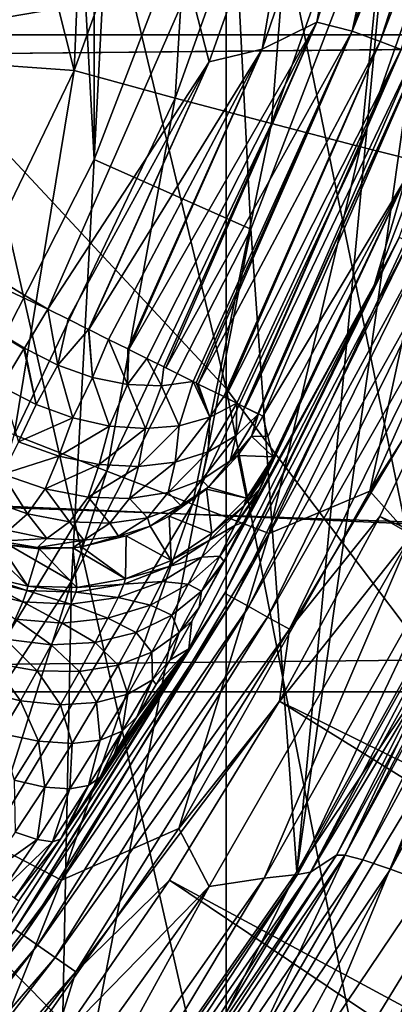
# Model space of a CAD drawing. Header units: metres. Extents: x -22 to 72, y -222 to 22.
# Tile 106 of 256: x 9.38 to 10.47, y -6.73 to -3.86. Entities that reach past the tile are written whole.
import ezdxf

# ---------------------------------------------------------------- set-up
doc = ezdxf.new("R2010")
doc.units = ezdxf.units.M
doc.layers.add('solid_509499_SW0002', color=7, linetype='CONTINUOUS')

msp = doc.modelspace()

# ---------------------------------------------------------------- linework, layer by layer
at = {"layer": 'solid_509499_SW0002'}
for points in [[(9.386215, -0.508855, 158.443756), (9.592259, 4.270661, 158.443756), (9.592259, -4.270661, 158.443756)], [(9.592259, -4.270661, 158.443756), (9.592259, 4.270661, 158.443756), (9.986102, 3.244651, 158.443756)], [(9.592259, -4.270661, 158.443756), (9.986102, 3.244651, 158.443756), (9.986102, -3.244651, 158.443756)], [(9.386215, -0.508855, 158.443756), (9.592259, -4.270661, 158.443756), (9.093266, -5.25, 158.443756)], [(9.276181, -1.520679, 158.443756), (9.386215, -0.508855, 158.443756), (9.093266, -5.25, 158.443756)], [(22.158175, -3.907085), (-22.158175, -3.907085), (-22.414381, -1.961005)], [(22.414381, -1.961005), (22.158175, -3.907085), (-22.414381, -1.961005)], [(8.522372, -1.982844, 103), (9.836749, -1.982844, 103), (8.735991, -4.93718, 103)], [(8.735991, -4.93718, 103), (9.836749, -1.982844, 103), (8.984698, -4.46861, 103)], [(8.984698, -4.46861, 103), (9.836749, -1.982844, 103), (9.208079, -3.988051, 103)], [(9.208079, -3.988051, 103), (9.836749, -1.982844, 103), (9.405425, -3.497321, 103)], [(9.977635, -4.938154, 271.80304), (9.977635, -2.796787, 268.796387), (9.276126, -2.008877, 269.319733)], [(9.276126, -4.185987, 272.376556), (9.977635, -4.938154, 271.80304), (9.276126, -2.008877, 269.319733)], [(10.759605, -2.28711, 120.443748), (10.773621, -5.284797, 120.443748), (10.183717, -6.34759, 120.443748)], [(10.461612, -3.399212, 120.443748), (10.759605, -2.28711, 120.443748), (10.183717, -6.34759, 120.443748)], [(19.777647, -3.855799, 0.034086), (-20.001255, -2.443819, 0.034086), (-19.695524, -4.255446, 0.034086)], [(10.583055, -5.741378, 271.190582), (10.583055, -3.638181, 268.237518), (9.977635, -2.796787, 268.796387)], [(9.977635, -4.938154, 271.80304), (10.583055, -5.741378, 271.190582), (9.977635, -2.796787, 268.796387)], [(10.578361, -2.822255, 111.808891), (10.241661, -3.869781, 111.808891), (10.344801, -3.895893, 111.894188)], [(10.391912, -3.042596, 111.745613), (10.241661, -3.869781, 111.808891), (10.578361, -2.822255, 111.808891)], [(10.578361, -2.822255, 111.808891), (10.344801, -3.895893, 111.894188), (10.686682, -2.826256, 111.894188)], [(10.771034, -2.848565, 111.998299), (10.686682, -2.826256, 111.894188), (10.344801, -3.895893, 111.894188)], [(10.426455, -3.926645, 111.998299), (10.771034, -2.848565, 111.998299), (10.344801, -3.895893, 111.894188)], [(10.834359, -2.865312, 112.117302), (10.771034, -2.848565, 111.998299), (10.426455, -3.926645, 111.998299)], [(10.487754, -3.94973, 112.117302), (10.834359, -2.865312, 112.117302), (10.426455, -3.926645, 111.998299)], [(9.534636, -4.011182, 103.024078), (9.405425, -3.497321, 103), (9.576198, -2.998284, 103)], [(9.893401, -3.019851, 103.024078), (9.534636, -4.011182, 103.024078), (9.576198, -2.998284, 103)], [(9.828764, -4.091322, 103.095833), (9.534636, -4.011182, 103.024078), (9.893401, -3.019851, 103.024078)], [(10.195166, -3.06629, 103.095833), (9.828764, -4.091322, 103.095833), (9.893401, -3.019851, 103.024078)], [(10.08236, -3.949081, 111.745613), (10.241661, -3.869781, 111.808891), (10.391912, -3.042596, 111.745613)], [(10.08236, -3.949081, 111.745613), (10.391912, -3.042596, 111.745613), (10.214479, -3.179907, 111.706749)], [(10.109021, -4.16601, 103.213539), (9.828764, -4.091322, 103.095833), (10.195166, -3.06629, 103.095833)], [(10.482542, -3.10874, 103.213539), (10.109021, -4.16601, 103.213539), (10.195166, -3.06629, 103.095833)], [(10.368626, -4.23354, 103.374344), (10.109021, -4.16601, 103.213539), (10.482542, -3.10874, 103.213539)], [(10.748589, -3.146281, 103.374344), (10.368626, -4.23354, 103.374344), (10.482542, -3.10874, 103.213539)], [(10.748589, -3.146281, 103.374344), (10.601302, -4.292372, 103.574371), (10.368626, -4.23354, 103.374344)], [(9.927684, -3.986036, 111.706749), (10.214479, -3.179907, 111.706749), (9.870275, -3.764355, 111.693748)], [(10.08236, -3.949081, 111.745613), (10.214479, -3.179907, 111.706749), (9.927684, -3.986036, 111.706749)], [(9.592257, -4.270667, 143.443756), (9.986106, -3.244641, 143.443756), (10.049041, -4.474012, 142.577728)], [(9.986102, -3.244651, 158.443756), (9.986106, -3.244641, 143.443756), (9.592257, -4.270667, 143.443756)], [(9.592259, -4.270661, 158.443756), (9.986102, -3.244651, 158.443756), (9.592257, -4.270667, 143.443756)], [(9.986106, -3.244641, 143.443756), (10.461637, -3.399138, 142.577728), (10.049041, -4.474012, 142.577728)], [(10.049007, -4.474086, 120.443748), (10.461612, -3.399212, 120.443748), (10.183717, -6.34759, 120.443748)], [(10.049041, -4.474012, 142.577728), (10.461612, -3.399212, 120.443748), (10.049007, -4.474086, 120.443748)], [(10.049041, -4.474012, 142.577728), (10.461637, -3.399138, 142.577728), (10.461612, -3.399212, 120.443748)], [(9.870275, -3.764355, 111.693748), (8.574806, -3.469177, 111.693748), (8.327033, -4.027781, 111.693748)], [(9.534636, -4.011182, 103.024078), (9.208079, -3.988051, 103), (9.405425, -3.497321, 103)], [(10.409636, -4.634668, 119.893799), (10.837065, -3.521176, 119.893799), (10.500563, -4.324944, 117.693748)], [(10.481866, -4.498123, 119.970947), (10.837065, -3.521176, 119.893799), (10.409636, -4.634668, 119.893799)], [(9.870275, -3.764355, 111.693748), (8.327033, -4.027781, 111.693748), (9.457183, -4.706844, 111.693748)], [(9.927684, -3.986036, 111.706749), (9.870275, -3.764355, 111.693748), (9.457183, -4.706844, 111.693748)], [(19.777647, -3.855799, 0.034086), (-19.695524, -4.255446, 0.034086), (19.344248, -5.641149, 0.034086)], [(9.693913, -4.824661, 111.745621), (10.241661, -3.869781, 111.808891), (10.08236, -3.949081, 111.745613)], [(9.746032, -4.850602, 111.772545), (10.241661, -3.869781, 111.808891), (9.693913, -4.824661, 111.745621)], [(9.79574, -4.875344, 111.804695), (10.241661, -3.869781, 111.808891), (9.746032, -4.850602, 111.772545)], [(9.79574, -4.875344, 111.804695), (9.801471, -4.878191, 111.808853), (10.241661, -3.869781, 111.808891)], [(10.241661, -3.869781, 111.808891), (9.801471, -4.878191, 111.808853), (10.344801, -3.895893, 111.894188)], [(9.801471, -4.878191, 111.808853), (9.88126, -4.917916, 111.87838), (10.344801, -3.895893, 111.894188)], [(9.88126, -4.917916, 111.87838), (9.889981, -4.922248, 111.887505), (10.344801, -3.895893, 111.894188)], [(9.889981, -4.922248, 111.887505), (9.896099, -4.925286, 111.894119), (10.344801, -3.895893, 111.894188)], [(10.426455, -3.926645, 111.998299), (10.344801, -3.895893, 111.894188), (9.896099, -4.925286, 111.894119)], [(21.73333, -5.823431), (-21.73333, -5.823431), (-22.158175, -3.907085)], [(22.158175, -3.907085), (21.73333, -5.823431), (-22.158175, -3.907085)], [(9.97005, -4.962099, 111.991493), (10.426455, -3.926645, 111.998299), (9.896099, -4.925286, 111.894119)], [(9.97005, -4.962099, 111.991493), (9.974259, -4.964185, 111.998268), (10.426455, -3.926645, 111.998299)], [(10.487754, -3.94973, 112.117302), (10.426455, -3.926645, 111.998299), (9.974259, -4.964185, 111.998268)], [(10.08236, -3.949081, 111.745613), (9.927684, -3.986036, 111.706749), (9.577381, -4.766667, 111.706749)], [(10.08236, -3.949081, 111.745613), (9.577381, -4.766667, 111.706749), (9.634765, -4.795227, 111.722443)], [(9.690409, -4.822921, 111.744034), (10.08236, -3.949081, 111.745613), (9.634765, -4.795227, 111.722443)], [(9.690409, -4.822921, 111.744034), (9.693913, -4.824661, 111.745621), (10.08236, -3.949081, 111.745613)], [(10.008451, -4.9812, 112.060837), (10.487754, -3.94973, 112.117302), (9.974259, -4.964185, 111.998268)], [(10.008451, -4.9812, 112.060837), (10.031181, -4.992524, 112.112839), (10.487754, -3.94973, 112.117302)], [(10.031181, -4.992524, 112.112839), (10.032924, -4.993384, 112.117317), (10.487754, -3.94973, 112.117302)], [(10.526389, -3.96428, 112.246719), (10.487754, -3.94973, 112.117302), (10.032924, -4.993384, 112.117317)], [(10.06988, -5.011782, 112.246735), (10.551212, -3.942264, 112.381531), (10.526389, -3.96428, 112.246719)], [(10.071163, -5.012414, 112.253555), (10.551212, -3.942264, 112.381531), (10.06988, -5.011782, 112.246735)], [(10.071163, -5.012414, 112.253555), (10.083761, -5.018693, 112.381531), (10.551212, -3.942264, 112.381531)], [(10.551212, -3.942264, 112.381531), (10.083761, -5.018693, 112.381531), (10.500563, -4.324944, 117.693748)], [(9.534636, -4.011182, 103.024078), (9.076832, -4.960848, 103.024078), (9.208079, -3.988051, 103)], [(9.51679, -4.736511, 111.696922), (9.927684, -3.986036, 111.706749), (9.457183, -4.706844, 111.693748)], [(9.51679, -4.736511, 111.696922), (9.575948, -4.765954, 111.706436), (9.927684, -3.986036, 111.706749)], [(9.575948, -4.765954, 111.706436), (9.577381, -4.766667, 111.706749), (9.927684, -3.986036, 111.706749)], [(10.06988, -5.011782, 112.246735), (10.526389, -3.96428, 112.246719), (10.032924, -4.993384, 112.117317)], [(9.35961, -5.073583, 103.095833), (9.076832, -4.960848, 103.024078), (9.534636, -4.011182, 103.024078)], [(9.828764, -4.091322, 103.095833), (9.35961, -5.073583, 103.095833), (9.534636, -4.011182, 103.024078)], [(9.457183, -4.706844, 111.693748), (8.327033, -4.027781, 111.693748), (8.267086, -4.149433, 111.706924)], [(9.629179, -5.179465, 103.213539), (9.35961, -5.073583, 103.095833), (9.828764, -4.091322, 103.095833)], [(10.109021, -4.16601, 103.213539), (9.629179, -5.179465, 103.213539), (9.828764, -4.091322, 103.095833)], [(9.38903, -4.82027, 111.706375), (9.457183, -4.706844, 111.693748), (8.267086, -4.149433, 111.706924)], [(9.387619, -4.822618, 111.706902), (9.38903, -4.82027, 111.706375), (8.267086, -4.149433, 111.706924)], [(9.321801, -4.932157, 111.74498), (9.387619, -4.822618, 111.706902), (8.267086, -4.149433, 111.706924)], [(9.977635, -7.270728, 274.66391), (9.977635, -4.938154, 271.80304), (9.276126, -4.185987, 272.376556)], [(9.276126, -6.557496, 275.285187), (9.977635, -7.270728, 274.66391), (9.276126, -4.185987, 272.376556)], [(9.879007, -5.276026, 103.374344), (9.629179, -5.179465, 103.213539), (10.109021, -4.16601, 103.213539)], [(10.368626, -4.23354, 103.374344), (9.879007, -5.276026, 103.374344), (10.109021, -4.16601, 103.213539)], [(10.601302, -4.292372, 103.574371), (10.85491, -4.205672, 103.8088), (10.396043, -5.238228, 103.8088)], [(10.996973, -4.29585, 104.071968), (10.396043, -5.238228, 103.8088), (10.85491, -4.205672, 103.8088)], [(10.368626, -4.23354, 103.374344), (10.103047, -5.361016, 103.574371), (9.879007, -5.276026, 103.374344)], [(10.368626, -4.23354, 103.374344), (10.601302, -4.292372, 103.574371), (10.103047, -5.361016, 103.574371)], [(19.344248, -5.641149, 0.034086), (-19.695524, -4.255446, 0.034086), (-19.226065, -6.031656, 0.034086)], [(9.592259, -4.270661, 158.443756), (9.592257, -4.270667, 143.443756), (9.093266, -5.25, 143.443756)], [(9.093266, -5.25, 158.443756), (9.592259, -4.270661, 158.443756), (9.093266, -5.25, 143.443756)], [(9.093266, -5.25, 143.443756), (9.592257, -4.270667, 143.443756), (9.52629, -5.499981, 142.577728)], [(9.592257, -4.270667, 143.443756), (10.049041, -4.474012, 142.577728), (9.52629, -5.499981, 142.577728)], [(10.103047, -5.361016, 103.574371), (10.601302, -4.292372, 103.574371), (10.396043, -5.238228, 103.8088)], [(10.514441, -5.369755, 104.071968), (10.396043, -5.238228, 103.8088), (10.996973, -4.29585, 104.071968)], [(10.066971, -5.249677, 117.532433), (10.028742, -5.328349, 117.693748), (10.500563, -4.324944, 117.693748)], [(10.409636, -4.634668, 119.893799), (10.500563, -4.324944, 117.693748), (10.028742, -5.328349, 117.693748)], [(10.077017, -5.228297, 117.477776), (10.066971, -5.249677, 117.532433), (10.500563, -4.324944, 117.693748)], [(10.094179, -5.190617, 117.360672), (10.077017, -5.228297, 117.477776), (10.500563, -4.324944, 117.693748)], [(10.083761, -5.018693, 112.381531), (10.099006, -5.078115, 114.685646), (10.500563, -4.324944, 117.693748)], [(10.105698, -5.163743, 117.245636), (10.094179, -5.190617, 117.360672), (10.500563, -4.324944, 117.693748)], [(10.099006, -5.078115, 114.685646), (10.114202, -5.137836, 117.005966), (10.500563, -4.324944, 117.693748)], [(10.109869, -5.15318, 117.183418), (10.105698, -5.163743, 117.245636), (10.500563, -4.324944, 117.693748)], [(10.114202, -5.137836, 117.005966), (10.109869, -5.15318, 117.183418), (10.500563, -4.324944, 117.693748)], [(10.049007, -4.474086, 120.443748), (10.183717, -6.34759, 120.443748), (9.489309, -7.34527, 120.443748)], [(9.526299, -5.499966, 120.443748), (10.049007, -4.474086, 120.443748), (9.489309, -7.34527, 120.443748)], [(9.52629, -5.499981, 142.577728), (10.049041, -4.474012, 142.577728), (9.526299, -5.499966, 120.443748)], [(10.049041, -4.474012, 142.577728), (10.049007, -4.474086, 120.443748), (9.526299, -5.499966, 120.443748)], [(10.481866, -4.498123, 119.970947), (10.409636, -4.634668, 119.893799), (9.97302, -5.535477, 119.970947)], [(10.481866, -4.498123, 119.970947), (9.97302, -5.535477, 119.970947), (10.510531, -4.510424, 120.04287)], [(9.97302, -5.535477, 119.970947), (10.000293, -5.550615, 120.04287), (10.510531, -4.510424, 120.04287)], [(10.510531, -4.510424, 120.04287), (10.000293, -5.550615, 120.04287), (10.555341, -4.529654, 120.104256)], [(10.000293, -5.550615, 120.04287), (10.042927, -5.574279, 120.104256), (10.555341, -4.529654, 120.104256)], [(10.555341, -4.529654, 120.104256), (10.042927, -5.574279, 120.104256), (10.613234, -4.554497, 120.150909)], [(10.042927, -5.574279, 120.104256), (10.09801, -5.604853, 120.150909), (10.613234, -4.554497, 120.150909)], [(10.613234, -4.554497, 120.150909), (10.09801, -5.604853, 120.150909), (10.680258, -4.58326, 120.179649)], [(10.09801, -5.604853, 120.150909), (10.16178, -5.640248, 120.179649), (10.680258, -4.58326, 120.179649)], [(10.680258, -4.58326, 120.179649), (10.16178, -5.640248, 120.179649), (10.68844, -4.7588, 120.188515)], [(9.87711, -5.617168, 118.054146), (9.868155, -5.697382, 119.893799), (10.409636, -4.634668, 119.893799)], [(9.97302, -5.535477, 119.970947), (10.409636, -4.634668, 119.893799), (9.868155, -5.697382, 119.893799)], [(9.898911, -5.577337, 118.016953), (9.87711, -5.617168, 118.054146), (10.409636, -4.634668, 119.893799)], [(9.96273, -5.457732, 117.885094), (9.898911, -5.577337, 118.016953), (10.409636, -4.634668, 119.893799)], [(9.970839, -5.442183, 117.865295), (9.96273, -5.457732, 117.885094), (10.409636, -4.634668, 119.893799)], [(9.970839, -5.442183, 117.865295), (10.409636, -4.634668, 119.893799), (10.028742, -5.328349, 117.693748)], [(9.486557, -4.870399, 111.71376), (9.457183, -4.706844, 111.693748), (9.38903, -4.82027, 111.706375)], [(9.486557, -4.870399, 111.71376), (9.51679, -4.736511, 111.696922), (9.457183, -4.706844, 111.693748)], [(9.486557, -4.870399, 111.71376), (9.575948, -4.765954, 111.706436), (9.51679, -4.736511, 111.696922)], [(9.486557, -4.870399, 111.71376), (9.588099, -4.906301, 111.735664), (9.575948, -4.765954, 111.706436)], [(9.588099, -4.906301, 111.735664), (9.577381, -4.766667, 111.706749), (9.575948, -4.765954, 111.706436)], [(9.588099, -4.906301, 111.735664), (9.634765, -4.795227, 111.722443), (9.577381, -4.766667, 111.706749)], [(10.16178, -5.640248, 120.179649), (10.424736, -5.311668, 120.188515), (10.68844, -4.7588, 120.188515)], [(10.68844, -4.7588, 120.188515), (10.424736, -5.311668, 120.188515), (19.563604, -9.421335, 120.013718)], [(9.588099, -4.906301, 111.735664), (9.690044, -4.926697, 111.771301), (9.634765, -4.795227, 111.722443)], [(9.690044, -4.926697, 111.771301), (9.690409, -4.822921, 111.744034), (9.634765, -4.795227, 111.722443)], [(9.423933, -4.985125, 111.752304), (9.387619, -4.822618, 111.706902), (9.321801, -4.932157, 111.74498)], [(9.423933, -4.985125, 111.752304), (9.38903, -4.82027, 111.706375), (9.387619, -4.822618, 111.706902)], [(9.423933, -4.985125, 111.752304), (9.486557, -4.870399, 111.71376), (9.38903, -4.82027, 111.706375)], [(9.690044, -4.926697, 111.771301), (9.693913, -4.824661, 111.745621), (9.690409, -4.822921, 111.744034)], [(9.690044, -4.926697, 111.771301), (9.746032, -4.850602, 111.772545), (9.693913, -4.824661, 111.745621)], [(9.690044, -4.926697, 111.771301), (9.788773, -4.930863, 111.819412), (9.746032, -4.850602, 111.772545)], [(9.788773, -4.930863, 111.819412), (9.79574, -4.875344, 111.804695), (9.746032, -4.850602, 111.772545)], [(9.423933, -4.985125, 111.752304), (9.530238, -5.02407, 111.774048), (9.486557, -4.870399, 111.71376)], [(9.530238, -5.02407, 111.774048), (9.588099, -4.906301, 111.735664), (9.486557, -4.870399, 111.71376)], [(9.788773, -4.930863, 111.819412), (9.88126, -4.917916, 111.87838), (9.79574, -4.875344, 111.804695)], [(9.79574, -4.875344, 111.804695), (9.88126, -4.917916, 111.87838), (9.801471, -4.878191, 111.808853)], [(9.530238, -5.02407, 111.774048), (9.637341, -5.047755, 111.809525), (9.588099, -4.906301, 111.735664)], [(9.637341, -5.047755, 111.809525), (9.690044, -4.926697, 111.771301), (9.588099, -4.906301, 111.735664)], [(9.372171, -5.093527, 111.816475), (9.423933, -4.985125, 111.752304), (9.321801, -4.932157, 111.74498)], [(9.637341, -5.047755, 111.809525), (9.741839, -5.055428, 111.857597), (9.690044, -4.926697, 111.771301)], [(9.741839, -5.055428, 111.857597), (9.788773, -4.930863, 111.819412), (9.690044, -4.926697, 111.771301)], [(9.741839, -5.055428, 111.857597), (9.840418, -5.046845, 111.916748), (9.788773, -4.930863, 111.819412)], [(9.840418, -5.046845, 111.916748), (9.88126, -4.917916, 111.87838), (9.788773, -4.930863, 111.819412)], [(9.840418, -5.046845, 111.916748), (9.929945, -5.02228, 111.9851), (9.88126, -4.917916, 111.87838)], [(9.929945, -5.02228, 111.9851), (9.889981, -4.922248, 111.887505), (9.88126, -4.917916, 111.87838)], [(9.929945, -5.02228, 111.9851), (9.896099, -4.925286, 111.894119), (9.889981, -4.922248, 111.887505)], [(9.929945, -5.02228, 111.9851), (9.97005, -4.962099, 111.991493), (9.896099, -4.925286, 111.894119)], [(10.583055, -8.032373, 274.000458), (10.583055, -5.741378, 271.190582), (9.977635, -4.938154, 271.80304)], [(9.977635, -7.270728, 274.66391), (10.583055, -8.032373, 274.000458), (9.977635, -4.938154, 271.80304)], [(9.929945, -5.02228, 111.9851), (10.008451, -4.9812, 112.060837), (9.97005, -4.962099, 111.991493)], [(10.008451, -4.9812, 112.060837), (9.974259, -4.964185, 111.998268), (9.97005, -4.962099, 111.991493)], [(9.372171, -5.093527, 111.816475), (9.530238, -5.02407, 111.774048), (9.423933, -4.985125, 111.752304)], [(9.924419, -5.123139, 112.080078), (10.008451, -4.9812, 112.060837), (9.929945, -5.02228, 111.9851)], [(9.924419, -5.123139, 112.080078), (10.006262, -5.075554, 112.164482), (10.008451, -4.9812, 112.060837)], [(10.006262, -5.075554, 112.164482), (10.031181, -4.992524, 112.112839), (10.008451, -4.9812, 112.060837)], [(10.006262, -5.075554, 112.164482), (10.071163, -5.012414, 112.253555), (10.031181, -4.992524, 112.112839)], [(10.071163, -5.012414, 112.253555), (10.032924, -4.993384, 112.117317), (10.031181, -4.992524, 112.112839)], [(10.071163, -5.012414, 112.253555), (10.06988, -5.011782, 112.246735), (10.032924, -4.993384, 112.117317)], [(9.372171, -5.093527, 111.816475), (9.489271, -5.135473, 111.841255), (9.530238, -5.02407, 111.774048)], [(9.489271, -5.135473, 111.841255), (9.637341, -5.047755, 111.809525), (9.530238, -5.02407, 111.774048)], [(9.828344, -5.153654, 112.003113), (9.929945, -5.02228, 111.9851), (9.840418, -5.046845, 111.916748)], [(9.828344, -5.153654, 112.003113), (9.924419, -5.123139, 112.080078), (9.929945, -5.02228, 111.9851)], [(9.988923, -5.148842, 112.284714), (10.051167, -5.076982, 112.380341), (10.071163, -5.012414, 112.253555)], [(9.988923, -5.148842, 112.284714), (10.071163, -5.012414, 112.253555), (10.006262, -5.075554, 112.164482)], [(10.051167, -5.076982, 112.380341), (10.083761, -5.018693, 112.381531), (10.071163, -5.012414, 112.253555)], [(10.051167, -5.076982, 112.380341), (10.099006, -5.078115, 114.685646), (10.083761, -5.018693, 112.381531)], [(9.489271, -5.135473, 111.841255), (9.606993, -5.159928, 111.88163), (9.637341, -5.047755, 111.809525)], [(9.606993, -5.159928, 111.88163), (9.741839, -5.055428, 111.857597), (9.637341, -5.047755, 111.809525)], [(9.721318, -5.166058, 111.936195), (9.840418, -5.046845, 111.916748), (9.741839, -5.055428, 111.857597)], [(9.721318, -5.166058, 111.936195), (9.828344, -5.153654, 112.003113), (9.840418, -5.046845, 111.916748)], [(9.629179, -5.179465, 103.213539), (9.048062, -6.138445, 103.213539), (9.35961, -5.073583, 103.095833)], [(9.606993, -5.159928, 111.88163), (9.721318, -5.166058, 111.936195), (9.741839, -5.055428, 111.857597)], [(9.90673, -5.204484, 112.1931), (10.006262, -5.075554, 112.164482), (9.924419, -5.123139, 112.080078)], [(9.90673, -5.204484, 112.1931), (9.988923, -5.148842, 112.284714), (10.006262, -5.075554, 112.164482)], [(9.988923, -5.148842, 112.284714), (10.01177, -5.133718, 112.379219), (10.051167, -5.076982, 112.380341)], [(10.051167, -5.076982, 112.380341), (10.01177, -5.133718, 112.379219), (10.114202, -5.137836, 117.005966)], [(10.051167, -5.076982, 112.380341), (10.114202, -5.137836, 117.005966), (10.099006, -5.078115, 114.685646)], [(9.324995, -5.187875, 111.902695), (9.489271, -5.135473, 111.841255), (9.372171, -5.093527, 111.816475)], [(9.324995, -5.187875, 111.902695), (9.449883, -5.231343, 111.930237), (9.489271, -5.135473, 111.841255)], [(9.449883, -5.231343, 111.930237), (9.606993, -5.159928, 111.88163), (9.489271, -5.135473, 111.841255)], [(9.807819, -5.241562, 112.108917), (9.924419, -5.123139, 112.080078), (9.828344, -5.153654, 112.003113)], [(9.807819, -5.241562, 112.108917), (9.90673, -5.204484, 112.1931), (9.924419, -5.123139, 112.080078)], [(10.01177, -5.133718, 112.379219), (9.926049, -5.226365, 112.377548), (10.036487, -5.258303, 117.003555)], [(9.988923, -5.148842, 112.284714), (9.926049, -5.226365, 112.377548), (10.01177, -5.133718, 112.379219)], [(10.01177, -5.133718, 112.379219), (10.036487, -5.258303, 117.003555), (10.114202, -5.137836, 117.005966)], [(10.036487, -5.258303, 117.003555), (10.109869, -5.15318, 117.183418), (10.114202, -5.137836, 117.005966)], [(9.449883, -5.231343, 111.930237), (9.575062, -5.255247, 111.974991), (9.606993, -5.159928, 111.88163)], [(9.575062, -5.255247, 111.974991), (9.721318, -5.166058, 111.936195), (9.606993, -5.159928, 111.88163)], [(9.575062, -5.255247, 111.974991), (9.695873, -5.258696, 112.035301), (9.721318, -5.166058, 111.936195)], [(9.695873, -5.258696, 112.035301), (9.828344, -5.153654, 112.003113), (9.721318, -5.166058, 111.936195)], [(9.695873, -5.258696, 112.035301), (9.807819, -5.241562, 112.108917), (9.828344, -5.153654, 112.003113)], [(9.90673, -5.204484, 112.1931), (9.926049, -5.226365, 112.377548), (9.988923, -5.148842, 112.284714)], [(10.028701, -5.281301, 117.219116), (10.094179, -5.190617, 117.360672), (10.105698, -5.163743, 117.245636)], [(10.028701, -5.281301, 117.219116), (10.105698, -5.163743, 117.245636), (10.036487, -5.258303, 117.003555)], [(10.036487, -5.258303, 117.003555), (10.105698, -5.163743, 117.245636), (10.109869, -5.15318, 117.183418)], [(9.284914, -6.262716, 103.374344), (9.048062, -6.138445, 103.213539), (9.629179, -5.179465, 103.213539)], [(9.276876, -5.26147, 112.006607), (9.398627, -5.304037, 112.033287), (9.324995, -5.187875, 111.902695)], [(9.879007, -5.276026, 103.374344), (9.284914, -6.262716, 103.374344), (9.629179, -5.179465, 103.213539)], [(9.398627, -5.304037, 112.033287), (9.449883, -5.231343, 111.930237), (9.324995, -5.187875, 111.902695)], [(10.028701, -5.281301, 117.219116), (10.077017, -5.228297, 117.477776), (10.094179, -5.190617, 117.360672)], [(9.845116, -5.279904, 112.288345), (9.90673, -5.204484, 112.1931), (9.807819, -5.241562, 112.108917)], [(9.845116, -5.279904, 112.288345), (9.926049, -5.226365, 112.377548), (9.90673, -5.204484, 112.1931)], [(9.093266, -5.25, 143.443756), (9.52629, -5.499981, 142.577728), (8.899143, -6.465698, 142.577728)], [(9.398627, -5.304037, 112.033287), (9.52072, -5.327667, 112.076668), (9.449883, -5.231343, 111.930237)], [(9.52072, -5.327667, 112.076668), (9.575062, -5.255247, 111.974991), (9.449883, -5.231343, 111.930237)], [(9.748143, -5.315375, 112.206581), (9.807819, -5.241562, 112.108917), (9.695873, -5.258696, 112.035301)], [(9.748143, -5.315375, 112.206581), (9.845116, -5.279904, 112.288345), (9.807819, -5.241562, 112.108917)], [(9.920074, -5.231693, 112.377464), (9.810836, -5.310686, 112.376305), (9.935852, -5.360417, 117.001755)], [(9.845116, -5.279904, 112.288345), (9.810836, -5.310686, 112.376305), (9.920074, -5.231693, 112.377464)], [(10.103047, -5.361016, 103.574371), (10.396043, -5.238228, 103.8088), (9.839233, -6.221433, 103.8088)], [(10.514441, -5.369755, 104.071968), (9.839233, -6.221433, 103.8088), (10.396043, -5.238228, 103.8088)], [(9.845116, -5.279904, 112.288345), (9.920074, -5.231693, 112.377464), (9.926049, -5.226365, 112.377548)], [(9.926049, -5.226365, 112.377548), (9.920074, -5.231693, 112.377464), (10.036487, -5.258303, 117.003555)], [(9.920074, -5.231693, 112.377464), (9.935852, -5.360417, 117.001755), (10.036487, -5.258303, 117.003555)], [(10.002707, -5.338379, 117.427773), (10.066971, -5.249677, 117.532433), (10.077017, -5.228297, 117.477776)], [(10.002707, -5.338379, 117.427773), (10.077017, -5.228297, 117.477776), (10.028701, -5.281301, 117.219116)], [(10.002707, -5.338379, 117.427773), (10.028742, -5.328349, 117.693748), (10.066971, -5.249677, 117.532433)], [(9.343274, -5.35239, 112.148201), (9.398627, -5.304037, 112.033287), (9.276876, -5.26147, 112.006607)], [(9.879007, -5.276026, 103.374344), (9.497419, -6.372683, 103.574371), (9.284914, -6.262716, 103.374344)], [(9.879007, -5.276026, 103.374344), (10.103047, -5.361016, 103.574371), (9.497419, -6.372683, 103.574371)], [(9.52072, -5.327667, 112.076668), (9.638671, -5.331493, 112.135147), (9.575062, -5.255247, 111.974991)], [(9.638671, -5.331493, 112.135147), (9.695873, -5.258696, 112.035301), (9.575062, -5.255247, 111.974991)], [(9.638671, -5.331493, 112.135147), (9.748143, -5.315375, 112.206581), (9.695873, -5.258696, 112.035301)], [(9.748143, -5.315375, 112.206581), (9.755385, -5.3399, 112.375969), (9.845116, -5.279904, 112.288345)], [(9.845116, -5.279904, 112.288345), (9.755385, -5.3399, 112.375969), (9.810836, -5.310686, 112.376305)], [(9.929106, -5.380461, 117.193954), (10.028701, -5.281301, 117.219116), (9.935852, -5.360417, 117.001755)], [(10.002707, -5.338379, 117.427773), (10.028701, -5.281301, 117.219116), (9.929106, -5.380461, 117.193954)], [(10.028701, -5.281301, 117.219116), (10.036487, -5.258303, 117.003555), (9.935852, -5.360417, 117.001755)], [(10.298989, -6.299117, 107.160149), (10.7895, -5.330204, 104.965096), (10.860579, -5.272179, 107.160149)], [(10.298989, -6.299117, 107.160149), (10.860579, -5.272179, 107.160149), (10.322864, -6.299207, 107.412422)], [(10.860579, -5.272179, 107.160149), (10.884757, -5.269142, 107.412498), (10.322864, -6.299207, 107.412422)], [(10.375565, -6.312993, 107.660316), (10.322864, -6.299207, 107.412422), (10.884757, -5.269142, 107.412498)], [(10.375565, -6.312993, 107.660316), (10.884757, -5.269142, 107.412498), (10.939281, -5.276257, 107.660393)], [(10.375565, -6.312993, 107.660316), (10.939281, -5.276257, 107.660393), (10.456111, -6.34026, 107.899391)], [(10.939281, -5.276257, 107.660393), (11.023133, -5.293429, 107.89946), (10.456111, -6.34026, 107.899391)], [(9.343274, -5.35239, 112.148201), (9.454634, -5.375442, 112.186455), (9.398627, -5.304037, 112.033287)], [(9.454634, -5.375442, 112.186455), (9.52072, -5.327667, 112.076668), (9.398627, -5.304037, 112.033287)], [(9.810836, -5.310686, 112.376305), (9.755385, -5.3399, 112.375969), (9.816521, -5.439894, 117.000641)], [(9.810836, -5.310686, 112.376305), (9.816521, -5.439894, 117.000641), (9.935852, -5.360417, 117.001755)], [(10.424736, -5.311668, 120.188515), (10.132458, -5.849977, 120.188515), (19.121218, -10.289566, 120.013718)], [(10.16178, -5.640248, 120.179649), (10.132458, -5.849977, 120.188515), (10.424736, -5.311668, 120.188515)], [(10.183731, -6.347568, 237.443756), (10.183717, -6.34759, 120.443748), (10.773621, -5.284797, 120.443748)], [(10.773655, -5.28473, 237.443756), (10.183731, -6.347568, 237.443756), (10.773621, -5.284797, 120.443748)], [(10.583055, -5.750651, 240.32785), (10.183731, -6.347568, 237.443756), (10.773655, -5.28473, 237.443756)], [(10.424736, -5.311668, 120.188515), (19.121218, -10.289566, 120.013718), (19.563604, -9.421335, 120.013718)], [(10.456111, -6.34026, 107.899391), (11.023133, -5.293429, 107.89946), (10.562733, -6.380494, 108.125244)], [(9.454634, -5.375442, 112.186455), (9.562752, -5.381121, 112.238167), (9.52072, -5.327667, 112.076668)], [(9.562752, -5.381121, 112.238167), (9.638671, -5.331493, 112.135147), (9.52072, -5.327667, 112.076668)], [(9.562752, -5.381121, 112.238167), (9.663924, -5.369234, 112.301567), (9.638671, -5.331493, 112.135147)], [(9.663924, -5.369234, 112.301567), (9.748143, -5.315375, 112.206581), (9.638671, -5.331493, 112.135147)], [(9.663924, -5.369234, 112.301567), (9.755385, -5.3399, 112.375969), (9.748143, -5.315375, 112.206581)], [(9.663924, -5.369234, 112.301567), (9.686254, -5.368058, 112.375771), (9.755385, -5.3399, 112.375969)], [(9.755385, -5.3399, 112.375969), (9.686254, -5.368058, 112.375771), (9.816521, -5.439894, 117.000641)], [(9.906044, -5.430594, 117.380394), (9.958826, -5.427289, 117.622795), (10.002707, -5.338379, 117.427773)], [(9.906044, -5.430594, 117.380394), (10.002707, -5.338379, 117.427773), (9.929106, -5.380461, 117.193954)], [(9.958826, -5.427289, 117.622795), (9.970839, -5.442183, 117.865295), (10.028742, -5.328349, 117.693748)], [(10.002707, -5.338379, 117.427773), (9.958826, -5.427289, 117.622795), (10.028742, -5.328349, 117.693748)], [(10.185043, -6.355386, 104.658592), (10.75348, -5.33748, 104.658592), (10.223382, -6.348769, 104.965096)], [(10.662464, -5.348219, 104.357529), (10.75348, -5.33748, 104.658592), (10.185043, -6.355386, 104.658592)], [(10.75348, -5.33748, 104.658592), (10.7895, -5.330204, 104.965096), (10.223382, -6.348769, 104.965096)], [(10.298989, -6.299117, 107.160149), (10.223382, -6.348769, 104.965096), (10.7895, -5.330204, 104.965096)], [(9.318209, -5.38339, 112.279854), (9.454634, -5.375442, 112.186455), (9.343274, -5.35239, 112.148201)], [(9.497419, -6.372683, 103.574371), (10.103047, -5.361016, 103.574371), (9.839233, -6.221433, 103.8088)], [(9.686254, -5.368058, 112.375771), (9.555685, -5.39965, 112.375923), (9.683498, -5.4934, 117.000267)], [(9.663924, -5.369234, 112.301567), (9.555685, -5.39965, 112.375923), (9.686254, -5.368058, 112.375771)], [(9.562752, -5.381121, 112.238167), (9.555685, -5.39965, 112.375923), (9.663924, -5.369234, 112.301567)], [(9.686254, -5.368058, 112.375771), (9.683498, -5.4934, 117.000267), (9.816521, -5.439894, 117.000641)], [(9.929106, -5.380461, 117.193954), (9.935852, -5.360417, 117.001755), (9.816521, -5.439894, 117.000641)], [(10.087811, -6.366134, 104.357529), (10.662464, -5.348219, 104.357529), (10.185043, -6.355386, 104.658592)], [(10.514441, -5.369755, 104.071968), (10.662464, -5.348219, 104.357529), (10.087811, -6.366134, 104.357529)], [(9.259791, -5.378265, 112.378586), (9.25955, -5.481601, 117.003555), (9.399046, -5.5147, 117.001755)], [(9.316953, -5.392469, 112.377823), (9.259791, -5.378265, 112.378586), (9.399046, -5.5147, 117.001755)], [(9.318209, -5.38339, 112.279854), (9.316953, -5.392469, 112.377823), (9.427007, -5.402332, 112.320358)], [(9.432676, -5.406207, 112.376663), (9.316953, -5.392469, 112.377823), (9.399046, -5.5147, 117.001755)], [(9.427007, -5.402332, 112.320358), (9.316953, -5.392469, 112.377823), (9.432676, -5.406207, 112.376663)], [(9.318209, -5.38339, 112.279854), (9.427007, -5.402332, 112.320358), (9.454634, -5.375442, 112.186455)], [(9.427007, -5.402332, 112.320358), (9.562752, -5.381121, 112.238167), (9.454634, -5.375442, 112.186455)], [(9.427007, -5.402332, 112.320358), (9.530733, -5.402744, 112.37603), (9.562752, -5.381121, 112.238167)], [(9.562752, -5.381121, 112.238167), (9.530733, -5.402744, 112.37603), (9.555685, -5.39965, 112.375923)], [(9.810928, -5.457358, 117.171471), (9.929106, -5.380461, 117.193954), (9.816521, -5.439894, 117.000641)], [(9.906044, -5.430594, 117.380394), (9.929106, -5.380461, 117.193954), (9.810928, -5.457358, 117.171471)], [(9.927351, -6.390262, 104.071968), (9.839233, -6.221433, 103.8088), (10.514441, -5.369755, 104.071968)], [(9.927351, -6.390262, 104.071968), (10.514441, -5.369755, 104.071968), (10.087811, -6.366134, 104.357529)], [(9.432676, -5.406207, 112.376663), (9.399046, -5.5147, 117.001755), (9.542367, -5.518689, 117.000641)], [(9.427007, -5.402332, 112.320358), (9.432676, -5.406207, 112.376663), (9.530733, -5.402744, 112.37603)], [(9.530733, -5.402744, 112.37603), (9.432676, -5.406207, 112.376663), (9.542367, -5.518689, 117.000641)], [(9.555685, -5.39965, 112.375923), (9.530733, -5.402744, 112.37603), (9.683498, -5.4934, 117.000267)], [(9.530733, -5.402744, 112.37603), (9.542367, -5.518689, 117.000641), (9.683498, -5.4934, 117.000267)], [(9.810928, -5.457358, 117.171471), (9.816521, -5.439894, 117.000641), (9.683498, -5.4934, 117.000267)], [(9.790917, -5.501297, 117.337517), (9.866858, -5.509038, 117.555191), (9.906044, -5.430594, 117.380394)], [(9.790917, -5.501297, 117.337517), (9.906044, -5.430594, 117.380394), (9.810928, -5.457358, 117.171471)], [(9.905884, -5.529115, 117.778305), (9.958826, -5.427289, 117.622795), (9.866858, -5.509038, 117.555191)], [(9.906044, -5.430594, 117.380394), (9.866858, -5.509038, 117.555191), (9.958826, -5.427289, 117.622795)], [(9.905884, -5.529115, 117.778305), (9.970839, -5.442183, 117.865295), (9.958826, -5.427289, 117.622795)], [(9.905884, -5.529115, 117.778305), (9.96273, -5.457732, 117.885094), (9.970839, -5.442183, 117.865295)], [(9.257868, -5.49472, 117.124496), (9.39668, -5.527873, 117.128601), (9.25955, -5.481601, 117.003555)], [(9.39668, -5.527873, 117.128601), (9.399046, -5.5147, 117.001755), (9.25955, -5.481601, 117.003555)], [(9.679085, -5.508795, 117.152588), (9.810928, -5.457358, 117.171471), (9.683498, -5.4934, 117.000267)], [(9.790917, -5.501297, 117.337517), (9.810928, -5.457358, 117.171471), (9.679085, -5.508795, 117.152588)], [(9.905884, -5.529115, 117.778305), (9.898911, -5.577337, 118.016953), (9.96273, -5.457732, 117.885094)], [(8.899143, -6.465698, 142.577728), (9.52629, -5.499981, 142.577728), (8.899229, -6.465578, 120.443748)], [(8.899229, -6.465578, 120.443748), (9.526299, -5.499966, 120.443748), (9.489309, -7.34527, 120.443748)], [(9.52629, -5.499981, 142.577728), (9.526299, -5.499966, 120.443748), (8.899229, -6.465578, 120.443748)], [(9.247334, -5.526443, 117.241875), (9.384569, -5.560424, 117.25206), (9.257868, -5.49472, 117.124496)], [(9.384569, -5.560424, 117.25206), (9.39668, -5.527873, 117.128601), (9.257868, -5.49472, 117.124496)], [(9.539061, -5.53263, 117.1381), (9.679085, -5.508795, 117.152588), (9.542367, -5.518689, 117.000641)], [(9.662049, -5.547588, 117.30088), (9.679085, -5.508795, 117.152588), (9.539061, -5.53263, 117.1381)], [(9.679085, -5.508795, 117.152588), (9.683498, -5.4934, 117.000267), (9.542367, -5.518689, 117.000641)], [(9.662049, -5.547588, 117.30088), (9.75654, -5.570308, 117.493652), (9.790917, -5.501297, 117.337517)], [(9.662049, -5.547588, 117.30088), (9.790917, -5.501297, 117.337517), (9.679085, -5.508795, 117.152588)], [(9.790917, -5.501297, 117.337517), (9.75654, -5.570308, 117.493652), (9.866858, -5.509038, 117.555191)], [(9.819364, -5.599228, 117.69503), (9.866858, -5.509038, 117.555191), (9.75654, -5.570308, 117.493652)], [(9.819364, -5.599228, 117.69503), (9.905884, -5.529115, 117.778305), (9.866858, -5.509038, 117.555191)], [(9.247334, -5.526443, 117.241875), (9.362453, -5.611272, 117.368362), (9.384569, -5.560424, 117.25206)], [(9.97302, -5.535477, 119.970947), (9.868155, -5.697382, 119.893799), (9.361836, -6.51603, 119.970947)], [(9.97302, -5.535477, 119.970947), (9.361836, -6.51603, 119.970947), (10.000293, -5.550615, 120.04287)], [(9.384569, -5.560424, 117.25206), (9.524723, -5.567571, 117.272003), (9.39668, -5.527873, 117.128601)], [(9.39668, -5.527873, 117.128601), (9.539061, -5.53263, 117.1381), (9.399046, -5.5147, 117.001755)], [(9.524723, -5.567571, 117.272003), (9.539061, -5.53263, 117.1381), (9.39668, -5.527873, 117.128601)], [(9.539061, -5.53263, 117.1381), (9.542367, -5.518689, 117.000641), (9.399046, -5.5147, 117.001755)], [(9.524723, -5.567571, 117.272003), (9.662049, -5.547588, 117.30088), (9.539061, -5.53263, 117.1381)], [(9.840201, -5.650386, 117.916153), (9.905884, -5.529115, 117.778305), (9.819364, -5.599228, 117.69503)], [(9.840201, -5.650386, 117.916153), (9.898911, -5.577337, 118.016953), (9.905884, -5.529115, 117.778305)], [(9.361836, -6.51603, 119.970947), (9.387439, -6.53385, 120.04287), (10.000293, -5.550615, 120.04287)], [(9.384569, -5.560424, 117.25206), (9.362453, -5.611272, 117.368362), (9.499161, -5.622475, 117.398315)], [(9.384569, -5.560424, 117.25206), (9.499161, -5.622475, 117.398315), (9.524723, -5.567571, 117.272003)], [(10.000293, -5.550615, 120.04287), (9.387439, -6.53385, 120.04287), (10.042927, -5.574279, 120.104256)], [(9.524723, -5.567571, 117.272003), (9.499161, -5.622475, 117.398315), (9.632308, -5.608634, 117.440651)], [(9.524723, -5.567571, 117.272003), (9.632308, -5.608634, 117.440651), (9.662049, -5.547588, 117.30088)], [(9.662049, -5.547588, 117.30088), (9.632308, -5.608634, 117.440651), (9.75654, -5.570308, 117.493652)], [(9.714575, -5.649917, 117.618965), (9.75654, -5.570308, 117.493652), (9.632308, -5.608634, 117.440651)], [(9.714575, -5.649917, 117.618965), (9.819364, -5.599228, 117.69503), (9.75654, -5.570308, 117.493652)], [(9.387439, -6.53385, 120.04287), (9.42746, -6.561706, 120.104256), (10.042927, -5.574279, 120.104256)], [(10.042927, -5.574279, 120.104256), (9.42746, -6.561706, 120.104256), (10.09801, -5.604853, 120.150909)], [(9.760265, -5.707081, 117.819344), (9.819364, -5.599228, 117.69503), (9.714575, -5.649917, 117.618965)], [(9.760265, -5.707081, 117.819344), (9.840201, -5.650386, 117.916153), (9.819364, -5.599228, 117.69503)], [(9.840201, -5.650386, 117.916153), (9.87711, -5.617168, 118.054146), (9.898911, -5.577337, 118.016953)], [(9.334548, -5.66971, 117.461929), (9.467287, -5.685868, 117.500069), (9.362453, -5.611272, 117.368362)], [(9.467287, -5.685868, 117.500069), (9.499161, -5.622475, 117.398315), (9.362453, -5.611272, 117.368362)], [(9.42746, -6.561706, 120.104256), (9.479167, -6.597695, 120.150909), (10.09801, -5.604853, 120.150909)], [(9.467287, -5.685868, 117.500069), (9.595652, -5.679182, 117.553116), (9.499161, -5.622475, 117.398315)], [(10.09801, -5.604853, 120.150909), (9.479167, -6.597695, 120.150909), (10.16178, -5.640248, 120.179649)], [(9.595652, -5.679182, 117.553116), (9.632308, -5.608634, 117.440651), (9.499161, -5.622475, 117.398315)], [(9.595652, -5.679182, 117.553116), (9.714575, -5.649917, 117.618965), (9.632308, -5.608634, 117.440651)], [(9.87711, -5.617168, 118.054146), (9.813949, -5.729956, 118.145142), (9.868155, -5.697382, 119.893799)], [(9.840201, -5.650386, 117.916153), (9.813949, -5.729956, 118.145142), (9.87711, -5.617168, 118.054146)], [(19.344248, -5.641149, 0.034086), (-19.226065, -6.031656, 0.034086), (18.750034, -7.379614, 0.034086)], [(9.479167, -6.597695, 120.150909), (9.539029, -6.63936, 120.179649), (10.16178, -5.640248, 120.179649)], [(10.16178, -5.640248, 120.179649), (9.539029, -6.63936, 120.179649), (10.132458, -5.849977, 120.188515)], [(9.662081, -5.745458, 117.730675), (9.714575, -5.649917, 117.618965), (9.595652, -5.679182, 117.553116)], [(9.662081, -5.745458, 117.730675), (9.760265, -5.707081, 117.819344), (9.714575, -5.649917, 117.618965)], [(9.762618, -5.787668, 118.032875), (9.840201, -5.650386, 117.916153), (9.760265, -5.707081, 117.819344)], [(9.762618, -5.787668, 118.032875), (9.813949, -5.729956, 118.145142), (9.840201, -5.650386, 117.916153)], [(9.298674, -5.739683, 117.545471), (9.426727, -5.762081, 117.591034), (9.334548, -5.66971, 117.461929)], [(9.426727, -5.762081, 117.591034), (9.467287, -5.685868, 117.500069), (9.334548, -5.66971, 117.461929)], [(9.549447, -5.764031, 117.653572), (9.595652, -5.679182, 117.553116), (9.467287, -5.685868, 117.500069)], [(9.549447, -5.764031, 117.653572), (9.662081, -5.745458, 117.730675), (9.595652, -5.679182, 117.553116)], [(9.373225, -6.432917, 118.381531), (9.218558, -6.697674, 119.893799), (9.868155, -5.697382, 119.893799)], [(9.361836, -6.51603, 119.970947), (9.868155, -5.697382, 119.893799), (9.218558, -6.697674, 119.893799)], [(9.494276, -6.252405, 118.366585), (9.373225, -6.432917, 118.381531), (9.868155, -5.697382, 119.893799)], [(9.426727, -5.762081, 117.591034), (9.549447, -5.764031, 117.653572), (9.467287, -5.685868, 117.500069)], [(9.517156, -6.21732, 118.360237), (9.494276, -6.252405, 118.366585), (9.868155, -5.697382, 119.893799)], [(9.609976, -6.071605, 118.321655), (9.517156, -6.21732, 118.360237), (9.868155, -5.697382, 119.893799)], [(9.651793, -6.004086, 118.296829), (9.609976, -6.071605, 118.321655), (9.868155, -5.697382, 119.893799)], [(9.717149, -5.896062, 118.247353), (9.651793, -6.004086, 118.296829), (9.868155, -5.697382, 119.893799)], [(9.690288, -5.829618, 117.924835), (9.760265, -5.707081, 117.819344), (9.662081, -5.745458, 117.730675)], [(9.690288, -5.829618, 117.924835), (9.762618, -5.787668, 118.032875), (9.760265, -5.707081, 117.819344)], [(9.772798, -5.801512, 118.193375), (9.717149, -5.896062, 118.247353), (9.868155, -5.697382, 119.893799)], [(9.813949, -5.729956, 118.145142), (9.772798, -5.801512, 118.193375), (9.868155, -5.697382, 119.893799)], [(9.254999, -5.81921, 117.616585), (9.37777, -5.849037, 117.668549), (9.298674, -5.739683, 117.545471)], [(9.37777, -5.849037, 117.668549), (9.426727, -5.762081, 117.591034), (9.298674, -5.739683, 117.545471)], [(9.762618, -5.787668, 118.032875), (9.772798, -5.801512, 118.193375), (9.813949, -5.729956, 118.145142)], [(9.37777, -5.849037, 117.668549), (9.494128, -5.860898, 117.739143), (9.426727, -5.762081, 117.591034)], [(9.494128, -5.860898, 117.739143), (9.549447, -5.764031, 117.653572), (9.426727, -5.762081, 117.591034)], [(9.494128, -5.860898, 117.739143), (9.59964, -5.854342, 117.825668), (9.549447, -5.764031, 117.653572)], [(9.59964, -5.854342, 117.825668), (9.662081, -5.745458, 117.730675), (9.549447, -5.764031, 117.653572)], [(9.59964, -5.854342, 117.825668), (9.690288, -5.829618, 117.924835), (9.662081, -5.745458, 117.730675)], [(10.583055, -5.750651, 240.32785), (9.977635, -6.758595, 240.262146), (10.183731, -6.347568, 237.443756)], [(9.977635, -7.033828, 243.071411), (9.977635, -6.758595, 240.262146), (10.583055, -5.750651, 240.32785)], [(10.583055, -6.0323, 243.202591), (9.977635, -7.033828, 243.071411), (10.583055, -5.750651, 240.32785)], [(9.674226, -5.937521, 118.12603), (9.717149, -5.896062, 118.247353), (9.762618, -5.787668, 118.032875)], [(9.674226, -5.937521, 118.12603), (9.762618, -5.787668, 118.032875), (9.690288, -5.829618, 117.924835)], [(9.762618, -5.787668, 118.032875), (9.717149, -5.896062, 118.247353), (9.772798, -5.801512, 118.193375)], [(21.143082, -7.695457), (-21.143082, -7.695457), (-21.73333, -5.823431)], [(21.73333, -5.823431), (21.143082, -7.695457), (-21.73333, -5.823431)], [(9.320945, -5.944471, 117.730598), (9.37777, -5.849037, 117.668549), (9.254999, -5.81921, 117.616585)], [(9.320945, -5.944471, 117.730598), (9.430381, -5.967316, 117.80761), (9.37777, -5.849037, 117.668549)], [(9.430381, -5.967316, 117.80761), (9.494128, -5.860898, 117.739143), (9.37777, -5.849037, 117.668549)], [(9.528094, -5.973832, 117.901634), (9.59964, -5.854342, 117.825668), (9.494128, -5.860898, 117.739143)], [(9.528094, -5.973832, 117.901634), (9.610408, -5.963774, 118.009117), (9.59964, -5.854342, 117.825668)], [(9.539029, -6.63936, 120.179649), (9.812407, -6.372252, 120.188515), (10.132458, -5.849977, 120.188515)], [(9.610408, -5.963774, 118.009117), (9.690288, -5.829618, 117.924835), (9.59964, -5.854342, 117.825668)], [(9.610408, -5.963774, 118.009117), (9.674226, -5.937521, 118.12603), (9.690288, -5.829618, 117.924835)], [(10.132458, -5.849977, 120.188515), (9.812407, -6.372252, 120.188515), (18.640324, -11.137075, 120.013718)], [(10.132458, -5.849977, 120.188515), (18.640324, -11.137075, 120.013718), (19.121218, -10.289566, 120.013718)], [(9.430381, -5.967316, 117.80761), (9.528094, -5.973832, 117.901634), (9.494128, -5.860898, 117.739143)], [(9.674226, -5.937521, 118.12603), (9.651793, -6.004086, 118.296829), (9.717149, -5.896062, 118.247353)], [(9.576386, -6.096331, 118.193596), (9.609976, -6.071605, 118.321655), (9.674226, -5.937521, 118.12603)], [(9.576386, -6.096331, 118.193596), (9.674226, -5.937521, 118.12603), (9.610408, -5.963774, 118.009117)], [(9.674226, -5.937521, 118.12603), (9.609976, -6.071605, 118.321655), (9.651793, -6.004086, 118.296829)], [(9.359179, -6.080554, 117.857147), (9.430381, -5.967316, 117.80761), (9.320945, -5.944471, 117.730598)], [(9.359179, -6.080554, 117.857147), (9.448565, -6.100935, 117.956619), (9.430381, -5.967316, 117.80761)], [(9.448565, -6.100935, 117.956619), (9.528094, -5.973832, 117.901634), (9.430381, -5.967316, 117.80761)], [(9.52188, -6.106259, 118.070183), (9.610408, -5.963774, 118.009117), (9.528094, -5.973832, 117.901634)], [(9.52188, -6.106259, 118.070183), (9.576386, -6.096331, 118.193596), (9.610408, -5.963774, 118.009117)], [(9.448565, -6.100935, 117.956619), (9.52188, -6.106259, 118.070183), (9.528094, -5.973832, 117.901634)], [(18.750034, -7.379614, 0.034086), (-19.226065, -6.031656, 0.034086), (-18.596777, -7.757732, 0.034086)], [(9.977635, -7.491375, 245.856796), (9.977635, -7.033828, 243.071411), (10.583055, -6.0323, 243.202591)], [(10.583055, -6.500513, 246.052902), (9.977635, -7.491375, 245.856796), (10.583055, -6.0323, 243.202591)], [(9.362448, -6.232367, 117.989136), (9.448565, -6.100935, 117.956619), (9.359179, -6.080554, 117.857147)], [(9.576386, -6.096331, 118.193596), (9.517156, -6.21732, 118.360237), (9.609976, -6.071605, 118.321655)], [(9.362448, -6.232367, 117.989136), (9.426223, -6.25351, 118.106506), (9.448565, -6.100935, 117.956619)], [(9.426223, -6.25351, 118.106506), (9.52188, -6.106259, 118.070183), (9.448565, -6.100935, 117.956619)], [(9.426223, -6.25351, 118.106506), (9.470718, -6.260242, 118.234047), (9.52188, -6.106259, 118.070183)], [(9.470718, -6.260242, 118.234047), (9.494276, -6.252405, 118.366585), (9.576386, -6.096331, 118.193596)], [(9.470718, -6.260242, 118.234047), (9.576386, -6.096331, 118.193596), (9.52188, -6.106259, 118.070183)], [(9.576386, -6.096331, 118.193596), (9.494276, -6.252405, 118.366585), (9.517156, -6.21732, 118.360237)], [(9.497419, -6.372683, 103.574371), (9.839233, -6.221433, 103.8088), (9.189726, -7.146025, 103.8088)], [(9.927351, -6.390262, 104.071968), (9.189726, -7.146025, 103.8088), (9.839233, -6.221433, 103.8088)], [(9.362448, -6.232367, 117.989136), (9.272395, -6.363713, 117.998299), (9.426223, -6.25351, 118.106506)], [(9.426223, -6.25351, 118.106506), (9.272395, -6.363713, 117.998299), (9.326401, -6.400778, 118.117302)], [(9.426223, -6.25351, 118.106506), (9.326401, -6.400778, 118.117302), (9.470718, -6.260242, 118.234047)], [(9.360439, -6.424139, 118.246719), (9.373225, -6.432917, 118.381531), (9.494276, -6.252405, 118.366585)], [(9.470718, -6.260242, 118.234047), (9.360439, -6.424139, 118.246719), (9.494276, -6.252405, 118.366585)], [(9.284914, -6.262716, 103.374344), (9.497419, -6.372683, 103.574371), (8.790854, -7.316622, 103.574371)], [(9.470718, -6.260242, 118.234047), (9.326401, -6.400778, 118.117302), (9.360439, -6.424139, 118.246719)], [(9.640592, -7.266845, 107.160149), (10.223382, -6.348769, 104.965096), (10.298989, -6.299117, 107.160149)], [(9.640592, -7.266845, 107.160149), (10.298989, -6.299117, 107.160149), (9.663789, -7.269969, 107.412346)], [(10.298989, -6.299117, 107.160149), (10.322864, -6.299207, 107.412422), (9.663789, -7.269969, 107.412346)], [(9.713895, -7.290124, 107.660233), (9.663789, -7.269969, 107.412346), (10.322864, -6.299207, 107.412422)], [(9.713895, -7.290124, 107.660233), (10.322864, -6.299207, 107.412422), (10.375565, -6.312993, 107.660316)], [(9.713895, -7.290124, 107.660233), (10.375565, -6.312993, 107.660316), (9.789979, -7.326988, 107.899323)], [(10.375565, -6.312993, 107.660316), (10.456111, -6.34026, 107.899391), (9.789979, -7.326988, 107.899323)], [(9.789979, -7.326988, 107.899323), (10.456111, -6.34026, 107.899391), (9.890393, -7.379847, 108.125244)], [(10.456111, -6.34026, 107.899391), (10.562733, -6.380494, 108.125244), (9.890393, -7.379847, 108.125244)], [(8.790854, -7.316622, 103.574371), (9.497419, -6.372683, 103.574371), (9.189726, -7.146025, 103.8088)], [(9.416287, -7.322917, 104.357529), (10.087811, -6.366134, 104.357529), (9.520551, -7.313354, 104.658592)], [(9.927351, -6.390262, 104.071968), (10.087811, -6.366134, 104.357529), (9.416287, -7.322917, 104.357529)], [(9.812407, -6.372252, 120.188515), (9.465462, -6.87706, 120.188515), (18.121891, -11.962156, 120.013718)], [(9.539029, -6.63936, 120.179649), (9.465462, -6.87706, 120.188515), (9.812407, -6.372252, 120.188515)], [(10.183731, -6.347568, 237.443756), (9.489309, -7.345272, 237.443756), (10.183717, -6.34759, 120.443748)], [(9.977635, -6.758595, 240.262146), (9.489309, -7.345272, 237.443756), (10.183731, -6.347568, 237.443756)], [(9.489309, -7.345272, 237.443756), (9.489309, -7.34527, 120.443748), (10.183717, -6.34759, 120.443748)], [(9.520551, -7.313354, 104.658592), (10.185043, -6.355386, 104.658592), (9.561401, -7.307804, 104.965096)], [(10.087811, -6.366134, 104.357529), (10.185043, -6.355386, 104.658592), (9.520551, -7.313354, 104.658592)], [(10.185043, -6.355386, 104.658592), (10.223382, -6.348769, 104.965096), (9.561401, -7.307804, 104.965096)], [(9.640592, -7.266845, 107.160149), (9.561401, -7.307804, 104.965096), (10.223382, -6.348769, 104.965096)], [(9.812407, -6.372252, 120.188515), (18.121891, -11.962156, 120.013718), (18.640324, -11.137075, 120.013718)], [(9.24154, -7.347222, 104.071968), (9.189726, -7.146025, 103.8088), (9.927351, -6.390262, 104.071968)], [(9.24154, -7.347222, 104.071968), (9.927351, -6.390262, 104.071968), (9.416287, -7.322917, 104.357529)], [(11.304408, -8.01185, 110.75), (9.890393, -7.379847, 108.125244), (10.562733, -6.380494, 108.125244)], [(8.899229, -6.465578, 120.443748), (9.489309, -7.34527, 120.443748), (8.697567, -8.267545, 120.443748)], [(9.361836, -6.51603, 119.970947), (8.654588, -7.42972, 119.970947), (9.387439, -6.53385, 120.04287)], [(9.977635, -8.129295, 248.606491), (9.977635, -7.491375, 245.856796), (10.583055, -6.500513, 246.052902)], [(10.583055, -7.153303, 248.866684), (9.977635, -8.129295, 248.606491), (10.583055, -6.500513, 246.052902)], [(8.654588, -7.42972, 119.970947), (8.678256, -7.450038, 120.04287), (9.387439, -6.53385, 120.04287)], [(9.387439, -6.53385, 120.04287), (8.678256, -7.450038, 120.04287), (9.42746, -6.561706, 120.104256)], [(8.678256, -7.450038, 120.04287), (8.715254, -7.4818, 120.104256), (9.42746, -6.561706, 120.104256)], [(9.42746, -6.561706, 120.104256), (8.715254, -7.4818, 120.104256), (9.479167, -6.597695, 120.150909)], [(9.977635, -9.78461, 277.366852), (9.977635, -7.270728, 274.66391), (9.276126, -6.557496, 275.285187)], [(9.276126, -9.113338, 278.033234), (9.977635, -9.78461, 277.366852), (9.276126, -6.557496, 275.285187)], [(8.715254, -7.4818, 120.104256), (8.763055, -7.522836, 120.150909), (9.479167, -6.597695, 120.150909)], [(9.479167, -6.597695, 120.150909), (8.763055, -7.522836, 120.150909), (9.539029, -6.63936, 120.179649)], [(8.763055, -7.522836, 120.150909), (8.818395, -7.570343, 120.179649), (9.539029, -6.63936, 120.179649)], [(9.539029, -6.63936, 120.179649), (8.818395, -7.570343, 120.179649), (9.465462, -6.87706, 120.188515)]]:
    msp.add_3dface(points, dxfattribs=at)

doc.saveas('drawing.dxf')
